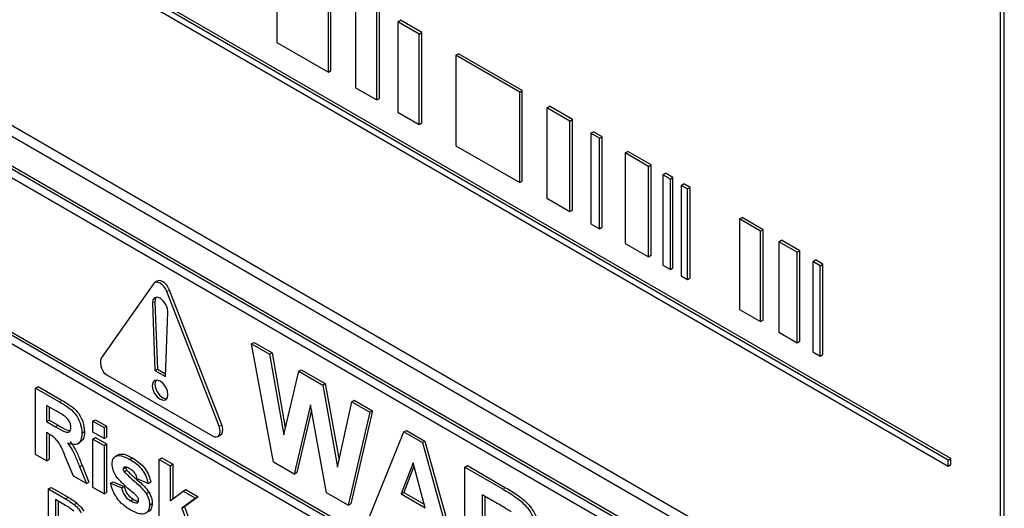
# Paper-space layout 'Blatt2' of a CAD drawing. Header units: millimetres. Extents: x 5 to 418, y 2 to 292.
# Tile 21 of 54: x 100.09 to 108.99, y 183.42 to 187.83. Entities that reach past the tile are written whole.
import ezdxf

# ---------------------------------------------------------------- set-up
doc = ezdxf.new("R2010")
doc.units = ezdxf.units.MM

psp = doc.layouts.new('Blatt2')

# ---------------------------------------------------------------- linework, layer by layer
at = {"color": 7, "linetype": 'Continuous', "lineweight": 25}
for p, q in [((108.9544, 181.9918), (108.9544, 192.879)), ((108.9881, 181.8751), (108.9881, 192.8984)), ((108.4814, 183.8534), (96.9005, 190.539)), ((108.505, 183.867), (96.924, 190.5526)), ((96.9005, 190.4845), (108.4814, 183.799)), ((96.9335, 188.659), (108.7187, 181.8556)), ((96.8494, 188.6105), (108.7524, 181.739)), ((102.4181, 188.4424), (102.4181, 187.6259)), ((108.6699, 181.4873), (96.8848, 188.2907)), ((108.6934, 181.5009), (96.9083, 188.3043)), ((102.8827, 187.3577), (102.8827, 188.1742)), ((102.9063, 187.3713), (102.9063, 188.1878)), ((103.1274, 188.0329), (103.1274, 187.2164)), ((103.343, 187.1192), (103.343, 187.9357)), ((103.3194, 187.1056), (103.3194, 187.9221)), ((103.5114, 187.8113), (103.535, 187.8249)), ((103.7034, 187.7005), (103.5114, 187.8113)), ((103.5114, 187.8113), (103.5114, 186.9948)), ((103.7269, 187.7141), (103.535, 187.8249)), ((103.7034, 187.7005), (103.7269, 187.7141)), ((103.7034, 186.8839), (103.7034, 187.7005)), ((103.7269, 186.8975), (103.7269, 187.7141)), ((102.4181, 187.6259), (102.8827, 187.3577)), ((104.035, 187.509), (104.0585, 187.5226)), ((104.6109, 187.1765), (104.035, 187.509)), ((104.035, 187.509), (104.035, 186.6925)), ((104.6345, 187.1902), (104.0585, 187.5226)), ((102.8827, 187.3577), (102.9063, 187.3713)), ((103.1274, 187.2164), (103.3194, 187.1056)), ((104.6109, 187.1765), (104.6345, 187.1902)), ((104.6109, 186.36), (104.6109, 187.1765)), ((104.6345, 186.3736), (104.6345, 187.1902)), ((103.3194, 187.1056), (103.343, 187.1192)), ((104.8553, 187.0355), (104.8788, 187.0491)), ((105.0651, 186.9143), (104.8553, 187.0355)), ((104.8553, 187.0355), (104.8553, 186.219)), ((105.0887, 186.928), (104.8788, 187.0491)), ((103.5114, 186.9948), (103.7034, 186.8839)), ((103.7034, 186.8839), (103.7269, 186.8975)), ((105.0651, 186.9143), (105.0887, 186.928)), ((105.0651, 186.0978), (105.0651, 186.9143)), ((105.0887, 186.1114), (105.0887, 186.928)), ((105.2548, 186.8048), (105.2784, 186.8184)), ((105.333, 186.7597), (105.2548, 186.8048)), ((105.2548, 186.8048), (105.2548, 185.9883)), ((105.3565, 186.7733), (105.2784, 186.8184)), ((105.333, 186.7597), (105.3565, 186.7733)), ((105.3565, 185.9568), (105.3565, 186.7733)), ((104.035, 186.6925), (104.6109, 186.36)), ((105.333, 185.9432), (105.333, 186.7597)), ((105.5632, 186.6268), (105.5867, 186.6404)), ((105.7734, 186.5055), (105.5632, 186.6268)), ((105.5632, 186.6268), (105.5632, 185.8103)), ((105.797, 186.5191), (105.5867, 186.6404)), ((105.7734, 186.5055), (105.797, 186.5191)), ((105.7734, 185.6889), (105.7734, 186.5055)), ((105.797, 185.7025), (105.797, 186.5191)), ((108.6699, 181.4056), (99.9017, 186.4673)), ((105.9046, 186.4297), (105.9281, 186.4433)), ((105.9717, 186.391), (105.9046, 186.4297)), ((105.9046, 186.4297), (105.9046, 185.6132)), ((105.9953, 186.4046), (105.9281, 186.4433)), ((104.6109, 186.36), (104.6345, 186.3736)), ((105.9717, 186.391), (105.9953, 186.4046)), ((105.9717, 185.5744), (105.9717, 186.391)), ((105.9953, 185.5881), (105.9953, 186.4046)), ((106.0698, 186.3344), (106.0934, 186.348)), ((106.1258, 186.302), (106.0698, 186.3344)), ((106.0698, 186.3344), (106.0698, 185.5178)), ((106.1494, 186.3156), (106.0934, 186.348)), ((106.1258, 186.302), (106.1494, 186.3156)), ((106.1258, 185.4855), (106.1258, 186.302)), ((106.1494, 185.4991), (106.1494, 186.3156)), ((104.8553, 186.219), (105.0651, 186.0978)), ((105.0651, 186.0978), (105.0887, 186.1114)), ((105.2548, 185.9883), (105.333, 185.9432)), ((106.5958, 186.0307), (106.6194, 186.0443)), ((106.7866, 185.9206), (106.5958, 186.0307)), ((106.5958, 186.0307), (106.5958, 185.2142)), ((106.8101, 185.9342), (106.6194, 186.0443)), ((105.333, 185.9432), (105.3565, 185.9568)), ((106.7866, 185.9206), (106.8101, 185.9342)), ((106.7866, 185.104), (106.7866, 185.9206)), ((106.8101, 185.1176), (106.8101, 185.9342)), ((105.5632, 185.8103), (105.7734, 185.6889)), ((106.9508, 185.8257), (106.9744, 185.8394)), ((107.117, 185.7298), (106.9508, 185.8257)), ((106.9508, 185.8257), (106.9508, 185.0092)), ((107.1406, 185.7434), (106.9744, 185.8394)), ((105.7734, 185.6889), (105.797, 185.7025)), ((107.117, 185.7298), (107.1406, 185.7434)), ((107.117, 184.9133), (107.117, 185.7298)), ((107.1406, 184.9269), (107.1406, 185.7434)), ((105.9046, 185.6132), (105.9717, 185.5744)), ((107.2592, 185.6477), (107.2828, 185.6613)), ((107.3262, 185.609), (107.2592, 185.6477)), ((107.2592, 185.6477), (107.2592, 184.8312)), ((107.3498, 185.6226), (107.2828, 185.6613)), ((107.3262, 185.609), (107.3498, 185.6226)), ((107.3498, 184.8061), (107.3498, 185.6226)), ((105.9717, 185.5744), (105.9953, 185.5881)), ((107.3262, 184.7925), (107.3262, 185.609)), ((101.3019, 185.4452), (100.8305, 184.7744)), ((101.3367, 185.4692), (101.3131, 185.4556)), ((106.0698, 185.5178), (106.1258, 185.4855)), ((106.1258, 185.4855), (106.1494, 185.4991)), ((101.8957, 184.1595), (101.4243, 185.3745)), ((101.9193, 184.1731), (101.4479, 185.3881)), ((101.2925, 185.2699), (101.316, 184.6613)), ((101.316, 185.2836), (101.3395, 184.6749)), ((101.4102, 184.6069), (101.4337, 185.1884)), ((106.5958, 185.2142), (106.7866, 185.104)), ((106.7866, 185.104), (106.8101, 185.1176)), ((99.9017, 185.0522), (108.8349, 179.8952)), ((99.9253, 185.0658), (108.8349, 179.9224)), ((106.9508, 185.0092), (107.117, 184.9133)), ((108.8349, 179.8135), (99.9017, 184.9705)), ((102.1881, 184.9025), (102.2116, 184.9161)), ((102.3855, 183.8359), (102.1881, 184.9025)), ((102.1881, 184.9025), (102.3507, 184.8086)), ((102.2116, 184.9161), (102.3742, 184.8222)), ((107.117, 184.9133), (107.1406, 184.9269)), ((102.3507, 184.8086), (102.3742, 184.8222)), ((102.3742, 184.8222), (102.4938, 184.1433)), ((107.2592, 184.8312), (107.3262, 184.7925)), ((102.3507, 184.8086), (102.4789, 184.0802)), ((107.3262, 184.7925), (107.3498, 184.8061)), ((101.316, 184.6613), (101.3395, 184.6749)), ((101.316, 184.6613), (101.4102, 184.6069)), ((101.3395, 184.6749), (101.4113, 184.6335)), ((102.4789, 184.0802), (102.6146, 184.6563)), ((102.6146, 184.6563), (102.6381, 184.6699)), ((102.6146, 184.6563), (102.8311, 184.5313)), ((102.6381, 184.6699), (102.8546, 184.5449)), ((100.8917, 184.6166), (101.8345, 184.0723)), ((102.8311, 184.5313), (102.8546, 184.5449)), ((102.8546, 184.5449), (102.9796, 183.8539)), ((100.2378, 184.5042), (100.2613, 184.5178)), ((100.2378, 183.9054), (100.2378, 184.5042)), ((100.2378, 184.5042), (100.4554, 184.3786)), ((100.2613, 184.5178), (100.479, 184.3922)), ((102.8311, 184.5313), (102.9654, 183.7883)), ((102.9654, 183.7883), (103.0933, 184.3799)), ((103.0933, 184.3799), (103.1169, 184.3935)), ((103.0933, 184.3799), (103.2563, 184.2858)), ((103.1169, 184.3935), (103.2798, 184.2995)), ((100.4223, 184.2979), (100.3375, 184.3468)), ((100.3375, 184.3468), (100.3375, 184.201)), ((100.3611, 184.3332), (100.3611, 184.2146)), ((102.7222, 184.3537), (102.5746, 183.7267)), ((102.731, 184.3048), (102.5982, 183.7403)), ((102.8659, 183.5585), (102.7222, 184.3537)), ((103.2563, 184.2858), (103.0624, 183.4451)), ((103.2798, 184.2995), (103.086, 183.4587)), ((103.2563, 184.2858), (103.2798, 184.2995)), ((100.3375, 184.201), (100.3611, 184.2146)), ((100.3375, 184.201), (100.4178, 184.1546)), ((100.3611, 184.2146), (100.4414, 184.1682)), ((100.7563, 184.2048), (100.7799, 184.2184)), ((100.7563, 184.2048), (100.856, 184.1473)), ((100.7563, 184.105), (100.7563, 184.2048)), ((100.7799, 184.2184), (100.8796, 184.1609)), ((100.3598, 184.0883), (100.3375, 184.1012)), ((100.3375, 184.1012), (100.3375, 183.8478)), ((100.6566, 184.0965), (100.6802, 184.1101)), ((100.856, 184.0475), (100.7563, 184.105)), ((100.856, 184.1473), (100.8796, 184.1609)), ((100.856, 184.1473), (100.856, 184.0475)), ((100.8796, 184.1609), (100.8796, 184.0611)), ((103.2516, 183.3359), (103.5635, 184.1085)), ((103.5635, 184.1085), (103.587, 184.1221)), ((103.5635, 184.1085), (103.7315, 184.0115)), ((103.587, 184.1221), (103.7551, 184.0251)), ((100.3611, 184.0875), (100.3611, 183.8614)), ((100.6153, 183.9999), (100.6418, 184.0152)), ((100.7563, 184.0436), (100.7799, 184.0572)), ((100.7563, 184.0436), (100.856, 183.986)), ((100.7563, 183.606), (100.7563, 184.0436)), ((100.7799, 184.0572), (100.8796, 183.9997)), ((100.856, 184.0475), (100.8796, 184.0611)), ((101.8845, 184.0674), (101.9081, 184.081)), ((103.7315, 184.0115), (103.7551, 184.0251)), ((103.7315, 184.0115), (104.0448, 182.878)), ((103.7551, 184.0251), (104.0684, 182.8916)), ((100.856, 183.986), (100.8796, 183.9997)), ((100.856, 183.986), (100.856, 183.5485)), ((100.8796, 183.9997), (100.8796, 183.5621)), ((100.3375, 183.8478), (100.2378, 183.9054)), ((100.3375, 183.8478), (100.3611, 183.8614)), ((100.5799, 183.7079), (100.5062, 183.8863)), ((100.9843, 183.9009), (100.9578, 183.8855)), ((101.088, 183.8598), (101.1116, 183.8734)), ((101.3546, 183.8594), (101.3782, 183.873)), ((101.3546, 183.2606), (101.3546, 183.8594)), ((101.3546, 183.8594), (101.4544, 183.8019)), ((101.3782, 183.873), (101.4779, 183.8155)), ((102.5746, 183.7267), (102.3855, 183.8359)), ((108.4814, 183.8534), (108.505, 183.867)), ((108.4814, 183.799), (108.4814, 183.8534)), ((108.505, 183.8126), (108.505, 183.867)), ((100.6336, 183.7954), (100.6572, 183.809)), ((100.6336, 183.7954), (100.6965, 183.6406)), ((100.6572, 183.809), (100.7201, 183.6542)), ((101.0289, 183.774), (101.0525, 183.7876)), ((101.0393, 183.791), (101.0361, 183.7885)), ((101.0385, 183.7479), (101.0621, 183.7615)), ((101.4544, 183.8019), (101.4779, 183.8155)), ((101.4544, 183.8019), (101.4544, 183.4865)), ((101.4779, 183.8155), (101.4779, 183.5041)), ((103.6482, 183.8275), (103.5402, 183.5479)), ((103.6557, 183.7995), (103.5637, 183.5615)), ((103.7566, 183.423), (103.6482, 183.8275)), ((104.1142, 183.7906), (104.1378, 183.8042)), ((104.1142, 182.8379), (104.1142, 183.7906)), ((104.1142, 183.7906), (104.4604, 183.5907)), ((104.1378, 183.8042), (104.484, 183.6043)), ((108.4814, 183.799), (108.505, 183.8126)), ((100.6965, 183.6406), (100.5799, 183.7079)), ((100.9159, 183.6444), (100.9394, 183.658)), ((100.9394, 183.658), (101.0392, 183.6158)), ((101.2549, 183.6406), (101.1552, 183.6828)), ((102.5746, 183.7267), (102.5982, 183.7403)), ((100.3541, 183.5933), (100.3777, 183.6069)), ((100.3541, 183.0761), (100.3541, 183.5933)), ((100.3541, 183.5933), (100.5072, 183.5049)), ((100.3777, 183.6069), (100.5308, 183.5185)), ((100.6965, 183.6406), (100.7201, 183.6542)), ((100.856, 183.5485), (100.7563, 183.606)), ((100.9159, 183.6444), (101.0156, 183.6022)), ((101.0156, 183.6022), (101.0392, 183.6158)), ((101.2549, 183.6406), (101.2785, 183.6542)), ((101.4544, 183.4865), (101.5707, 183.5735)), ((101.5707, 183.5735), (101.5943, 183.5871)), ((101.5707, 183.5735), (101.6837, 183.5082)), ((101.5943, 183.5871), (101.7073, 183.5218)), ((100.5081, 183.4447), (100.4173, 183.4971)), ((100.4173, 183.4971), (100.4173, 183.0993)), ((100.4408, 183.4835), (100.4408, 183.1129)), ((100.856, 183.5485), (100.8796, 183.5621)), ((101.0967, 183.4863), (101.1203, 183.4999)), ((101.2378, 183.5504), (101.2613, 183.564)), ((101.6837, 183.5082), (101.5585, 183.4182)), ((101.7073, 183.5218), (101.5821, 183.4318)), ((101.6837, 183.5082), (101.7073, 183.5218)), ((103.0624, 183.4451), (102.8659, 183.5585)), ((103.5402, 183.5479), (103.5637, 183.5615)), ((103.5402, 183.5479), (103.7566, 183.423)), ((103.5637, 183.5615), (103.748, 183.4552)), ((104.4077, 183.4624), (104.2729, 183.5402)), ((104.2729, 183.5402), (104.2729, 183.3082)), ((104.2964, 183.5266), (104.2964, 183.3218)), ((100.5864, 183.4517), (100.6099, 183.4653)), ((101.1553, 183.4685), (101.1635, 183.4733)), ((101.2682, 183.4477), (101.2918, 183.4614)), ((101.5585, 183.4182), (101.5821, 183.4318)), ((101.5585, 183.4182), (101.6904, 183.0668)), ((101.5821, 183.4318), (101.7139, 183.0804)), ((103.0624, 183.4451), (103.086, 183.4587))]:
    psp.add_line(p, q, dxfattribs=at)
at = {"color": 7, "linetype": 'Continuous', "lineweight": 18}
for p, q in [((101.4243, 185.3745), (101.4479, 185.3881)), ((101.2925, 185.2699), (101.316, 185.2836)), ((100.4554, 184.3786), (100.479, 184.3922)), ((100.4178, 184.1546), (100.4414, 184.1682)), ((101.8957, 184.1595), (101.9193, 184.1731)), ((104.4604, 183.5907), (104.484, 183.6043)), ((100.5072, 183.5049), (100.5308, 183.5185))]:
    psp.add_line(p, q, dxfattribs=at)
at = {"color": 7, "linetype": 'Continuous', "lineweight": 25, "flags": 128}
for points in [[(101.4243, 185.3745), (101.4131, 185.3979), (101.3985, 185.4193), (101.3814, 185.4373), (101.3631, 185.4506), (101.3448, 185.4584), (101.3277, 185.4601), (101.3131, 185.4556), (101.3019, 185.4452)], [(101.4479, 185.3881), (101.4367, 185.4115), (101.422, 185.4329), (101.405, 185.4509), (101.3867, 185.4642), (101.3684, 185.472), (101.3513, 185.4737), (101.3367, 185.4692)], [(101.4337, 185.1884), (101.4293, 185.2233), (101.4142, 185.2598), (101.3909, 185.2919), (101.3631, 185.3145), (101.3353, 185.324), (101.312, 185.3188), (101.2969, 185.2998), (101.2925, 185.2699)], [(101.3263, 185.3239), (101.3205, 185.3134), (101.316, 185.2836)], [(101.4338, 184.4436), (101.4284, 184.4779), (101.4131, 184.5133), (101.3902, 184.5442), (101.3631, 184.566), (101.336, 184.5755), (101.3131, 184.571), (101.2978, 184.5534), (101.2924, 184.5252), (101.2978, 184.4909), (101.3131, 184.4555), (101.336, 184.4246), (101.3631, 184.4027), (101.3902, 184.3933), (101.4131, 184.3978), (101.4284, 184.4154), (101.4338, 184.4436)], [(101.3263, 184.5754), (101.3213, 184.567), (101.316, 184.5388), (101.3213, 184.5045), (101.3367, 184.4691), (101.3596, 184.4382), (101.3867, 184.4163), (101.4137, 184.4069), (101.4235, 184.407)], [(101.8345, 184.0723), (101.8528, 184.0645), (101.8699, 184.0629), (101.8845, 184.0674), (101.8957, 184.0778), (101.9028, 184.0934), (101.9052, 184.1132), (101.9028, 184.1357), (101.8957, 184.1595)], [(101.9081, 184.081), (101.9081, 184.081), (101.9193, 184.0914), (101.9264, 184.107), (101.9288, 184.1268), (101.9264, 184.1493), (101.9193, 184.1731)]]:
    psp.add_lwpolyline(points, dxfattribs=at)
at = {"color": 7, "linetype": 'Continuous', "lineweight": 25}
psp.add_arc((100.9552, 184.732), 0.1317, 161.22155, 241.18981, dxfattribs=at)
for points, knots in [([(100.4554, 184.3786), (100.4789, 184.3645), (100.5259, 184.3366), (100.5859, 184.2876), (100.6225, 184.2307), (100.6495, 184.1693), (100.6538, 184.1256), (100.6566, 184.0965)], [0, 0, 0, 0, 0.251138, 0.500538, 0.625743, 0.751054, 1, 1, 1, 1]), ([(100.479, 184.3922), (100.5025, 184.3781), (100.5494, 184.3502), (100.6095, 184.3012), (100.6461, 184.2443), (100.6731, 184.1829), (100.6773, 184.1392), (100.6802, 184.1101)], [0, 0, 0, 0, 0.251138, 0.500538, 0.625743, 0.751054, 1, 1, 1, 1]), ([(100.5015, 184.2502), (100.4867, 184.2595), (100.4603, 184.276), (100.4339, 184.2912), (100.4223, 184.2979)], [0, 0, 0, 0, 0.559921, 1, 1, 1, 1]), ([(100.5569, 184.1488), (100.5562, 184.159), (100.5548, 184.1793), (100.5358, 184.2198), (100.5145, 184.2387), (100.5015, 184.2502)], [0, 0, 0, 0, 0.281084, 0.561281, 1, 1, 1, 1]), ([(100.4178, 184.1546), (100.4471, 184.1365), (100.4838, 184.1139), (100.5266, 184.1023), (100.5443, 184.1079), (100.5555, 184.1242), (100.5564, 184.1406), (100.5569, 184.1488)], [0, 0, 0, 0, 0.500908, 0.625718, 0.750365, 0.875021, 1, 1, 1, 1]), ([(100.4414, 184.1682), (100.4711, 184.1489), (100.5062, 184.126), (100.5389, 184.12), (100.5439, 184.119)], [0, 0, 0, 0, 0.846639, 1, 1, 1, 1]), ([(100.6802, 184.1101), (100.6789, 184.0873), (100.6764, 184.0449), (100.6518, 184.0259), (100.6404, 184.0171)], [0, 0, 0, 0, 0.537571, 1, 1, 1, 1]), ([(100.5062, 183.8863), (100.4875, 183.9335), (100.4615, 183.9989), (100.4018, 184.0646), (100.3739, 184.0803), (100.3598, 184.0883)], [0, 0, 0, 0, 0.560986, 0.779305, 1, 1, 1, 1]), ([(100.6566, 184.0965), (100.6549, 184.0744), (100.6515, 184.0302), (100.6177, 183.995), (100.5727, 183.991), (100.5419, 184.0016), (100.5265, 184.0069)], [0, 0, 0, 0, 0.279943, 0.558974, 0.779184, 1, 1, 1, 1]), ([(100.5501, 184.0205), (100.5659, 183.9984), (100.592, 183.9619), (100.6186, 183.9053), (100.6386, 183.8573), (100.651, 183.8251), (100.6572, 183.809)], [0, 0, 0, 0, 0.339561, 0.559573, 0.779778, 1, 1, 1, 1]), ([(100.5265, 184.0069), (100.5424, 183.9848), (100.5684, 183.9483), (100.595, 183.8917), (100.6151, 183.8437), (100.6274, 183.8115), (100.6336, 183.7954)], [0, 0, 0, 0, 0.339561, 0.559573, 0.779778, 1, 1, 1, 1]), ([(100.9292, 183.8185), (100.9306, 183.8336), (100.9334, 183.8639), (100.9581, 183.8895), (101.0077, 183.9015), (101.0549, 183.877), (101.088, 183.8598)], [0, 0, 0, 0, 0.186756, 0.373549, 0.56049, 1, 1, 1, 1]), ([(100.9844, 183.9005), (100.9949, 183.9042), (101.0307, 183.917), (101.078, 183.8915), (101.1116, 183.8734)], [0, 0, 0, 0, 0.290832, 1, 1, 1, 1]), ([(101.088, 183.8598), (101.1082, 183.8474), (101.1485, 183.8226), (101.2031, 183.7684), (101.2394, 183.7018), (101.2497, 183.6611), (101.2549, 183.6406)], [0, 0, 0, 0, 0.280825, 0.559925, 0.7796804, 1, 1, 1, 1]), ([(101.1116, 183.8734), (101.1318, 183.861), (101.1721, 183.8362), (101.2267, 183.782), (101.263, 183.7155), (101.2733, 183.6747), (101.2785, 183.6542)], [0, 0, 0, 0, 0.280825, 0.559925, 0.7796804, 1, 1, 1, 1]), ([(100.9741, 183.6951), (100.9597, 183.7181), (100.9337, 183.7593), (100.9306, 183.8004), (100.9292, 183.8185)], [0, 0, 0, 0, 0.558645, 1, 1, 1, 1]), ([(101.0323, 183.7855), (101.0318, 183.7851), (101.029, 183.7832), (101.0289, 183.7782), (101.0289, 183.774)], [0, 0, 0, 0, 0.176554, 1, 1, 1, 1]), ([(101.0289, 183.774), (101.0295, 183.769), (101.0307, 183.7601), (101.0361, 183.7516), (101.0385, 183.7479)], [0, 0, 0, 0, 0.5582742, 1, 1, 1, 1]), ([(101.0385, 183.7479), (101.0613, 183.7254), (101.0987, 183.6884), (101.1529, 183.644), (101.1981, 183.6023), (101.2246, 183.5677), (101.2378, 183.5504)], [0, 0, 0, 0, 0.339607, 0.560063, 0.78038, 1, 1, 1, 1]), ([(101.0906, 183.7739), (101.0805, 183.7796), (101.0626, 183.7898), (101.0464, 183.7907), (101.0393, 183.791)], [0, 0, 0, 0, 0.561017, 1, 1, 1, 1]), ([(101.0525, 183.7876), (101.0531, 183.7826), (101.0542, 183.7737), (101.0597, 183.7653), (101.0621, 183.7615)], [0, 0, 0, 0, 0.5582742, 1, 1, 1, 1]), ([(101.0621, 183.7615), (101.0848, 183.739), (101.1223, 183.702), (101.1764, 183.6576), (101.2217, 183.6159), (101.2481, 183.5813), (101.2613, 183.564)], [0, 0, 0, 0, 0.339607, 0.560063, 0.78038, 1, 1, 1, 1]), ([(101.1552, 183.6828), (101.1526, 183.6933), (101.1475, 183.7142), (101.125, 183.7513), (101.1036, 183.7653), (101.0906, 183.7739)], [0, 0, 0, 0, 0.28081, 0.560758, 1, 1, 1, 1]), ([(101.1279, 183.5509), (101.0982, 183.5751), (101.0453, 183.6182), (100.9959, 183.6717), (100.9741, 183.6951)], [0, 0, 0, 0, 0.560705, 1, 1, 1, 1]), ([(101.0966, 183.4019), (101.0745, 183.4159), (101.0305, 183.4437), (100.9731, 183.5062), (100.9329, 183.5777), (100.9215, 183.6222), (100.9159, 183.6444)], [0, 0, 0, 0, 0.280651, 0.560003, 0.779956, 1, 1, 1, 1]), ([(101.0156, 183.6022), (101.0186, 183.589), (101.0246, 183.5626), (101.053, 183.5152), (101.0801, 183.4973), (101.0967, 183.4863)], [0, 0, 0, 0, 0.2809925, 0.560665, 1, 1, 1, 1]), ([(101.0392, 183.6158), (101.0422, 183.6026), (101.0481, 183.5762), (101.0766, 183.5288), (101.1037, 183.5109), (101.1203, 183.4999)], [0, 0, 0, 0, 0.2809925, 0.560665, 1, 1, 1, 1]), ([(104.4604, 183.5907), (104.4979, 183.5684), (104.5726, 183.5239), (104.6681, 183.4459), (104.7263, 183.3554), (104.7693, 183.2578), (104.776, 183.1882), (104.7805, 183.142)], [0, 0, 0, 0, 0.251138, 0.500538, 0.625743, 0.751054, 1, 1, 1, 1]), ([(104.484, 183.6043), (104.5215, 183.582), (104.5961, 183.5375), (104.6917, 183.4595), (104.7499, 183.369), (104.7929, 183.2714), (104.7996, 183.2019), (104.8041, 183.1556)], [0, 0, 0, 0, 0.251138, 0.500538, 0.625743, 0.751054, 1, 1, 1, 1]), ([(100.5072, 183.5049), (100.5221, 183.4962), (100.5487, 183.4807), (100.5749, 183.4606), (100.5864, 183.4517)], [0, 0, 0, 0, 0.560174, 1, 1, 1, 1]), ([(100.5308, 183.5185), (100.5457, 183.5098), (100.5722, 183.4944), (100.5984, 183.4742), (100.6099, 183.4653)], [0, 0, 0, 0, 0.560174, 1, 1, 1, 1]), ([(101.0967, 183.4863), (101.1083, 183.4799), (101.1289, 183.4685), (101.1472, 183.4685), (101.1553, 183.4685)], [0, 0, 0, 0, 0.560783, 1, 1, 1, 1]), ([(101.1203, 183.4999), (101.1319, 183.4932), (101.1482, 183.4837), (101.1628, 183.4833), (101.167, 183.4832)], [0, 0, 0, 0, 0.7118453, 1, 1, 1, 1]), ([(101.1613, 183.5168), (101.1554, 183.524), (101.1449, 183.5368), (101.1331, 183.5466), (101.1279, 183.5509)], [0, 0, 0, 0, 0.5586135, 1, 1, 1, 1]), ([(101.1591, 183.4718), (101.1617, 183.4733), (101.1676, 183.4768), (101.1682, 183.4861), (101.1685, 183.4913)], [0, 0, 0, 0, 0.44903, 1, 1, 1, 1]), ([(101.1685, 183.4913), (101.1682, 183.4959), (101.1676, 183.5043), (101.1632, 183.5129), (101.1613, 183.5168)], [0, 0, 0, 0, 0.559319, 1, 1, 1, 1]), ([(101.2378, 183.5504), (101.2479, 183.5307), (101.266, 183.4954), (101.2675, 183.4623), (101.2682, 183.4477)], [0, 0, 0, 0, 0.558015, 1, 1, 1, 1]), ([(101.2613, 183.564), (101.2715, 183.5443), (101.2896, 183.509), (101.2911, 183.476), (101.2918, 183.4614)], [0, 0, 0, 0, 0.558015, 1, 1, 1, 1]), ([(100.5821, 183.3913), (100.5685, 183.403), (100.5441, 183.4239), (100.5191, 183.4384), (100.5081, 183.4447)], [0, 0, 0, 0, 0.559255, 1, 1, 1, 1]), ([(100.5864, 183.4517), (100.5996, 183.4397), (100.6233, 183.4182), (100.6429, 183.3897), (100.6515, 183.3771)], [0, 0, 0, 0, 0.559847, 1, 1, 1, 1]), ([(100.6099, 183.4653), (100.6232, 183.4533), (100.6469, 183.4318), (100.6665, 183.4033), (100.6751, 183.3907)], [0, 0, 0, 0, 0.559847, 1, 1, 1, 1]), ([(101.2682, 183.4477), (101.2665, 183.4315), (101.2632, 183.3991), (101.2359, 183.3724), (101.1831, 183.3582), (101.1323, 183.3839), (101.0966, 183.4019)], [0, 0, 0, 0, 0.186725, 0.373655, 0.5608, 1, 1, 1, 1]), ([(101.2918, 183.4614), (101.2899, 183.4456), (101.2862, 183.4139), (101.2696, 183.3918), (101.2573, 183.3886), (101.257, 183.3885)], [0, 0, 0, 0, 0.493022, 0.986586, 1, 1, 1, 1]), ([(104.5338, 183.3865), (104.5103, 183.4013), (104.4683, 183.4276), (104.4262, 183.4517), (104.4077, 183.4624)], [0, 0, 0, 0, 0.559921, 1, 1, 1, 1])]:
    psp.add_open_spline(points, degree=3, knots=knots, dxfattribs=at)

doc.saveas('drawing.dxf')
